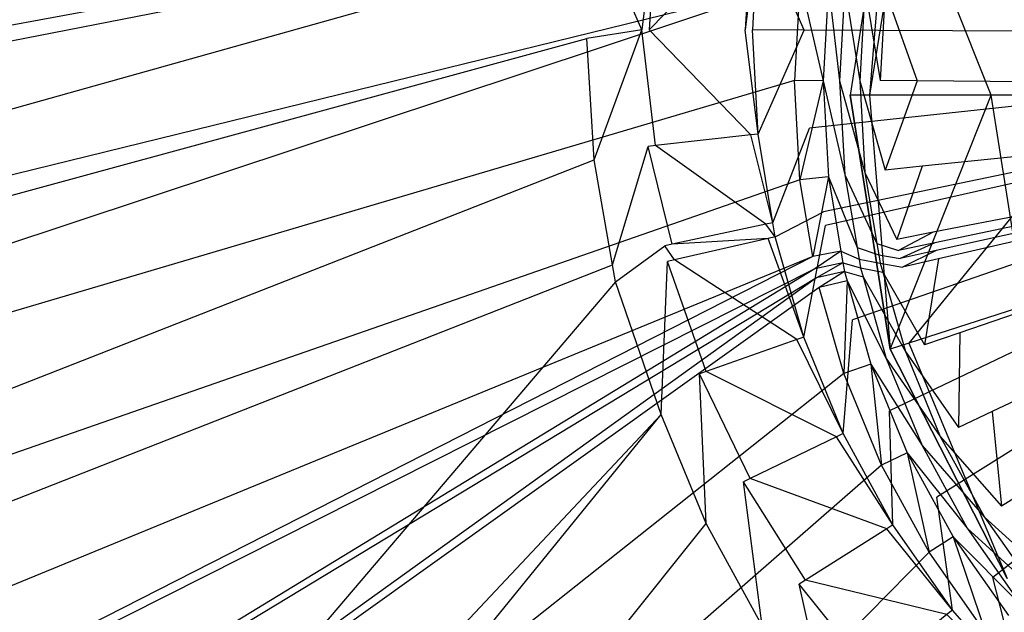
# Model space of a CAD drawing. Extents: x 0 to 0.54, y -0.45 to 0.
# Tile 10 of 38: x 0.21 to 0.246, y -0.218 to -0.197. Entities that reach past the tile are written whole.
import ezdxf

# ---------------------------------------------------------------- set-up
doc = ezdxf.new("R2010")
doc.units = 0
doc.layers.add('L1_ABLAUF60_ONOVO_1___REPLACEMT', color=7, linetype='CONTINUOUS')
doc.layers.add('L3_WT_416055_0___REPLACEMTFOREM', color=7, linetype='CONTINUOUS')

msp = doc.modelspace()

# ---------------------------------------------------------------- linework, layer by layer
at = {"layer": 'L1_ABLAUF60_ONOVO_1___REPLACEMT', "color": 8}
for points, invisible_edges in [([(0.241468, -0.190092, 0.056066), (0.245149, -0.199363, 0.052259), (0.24, -0.199363, 0.056066), (0.241468, -0.190092, 0.056066)], 13), ([(0.240712, -0.199363, 0.056747), (0.241468, -0.190092, 0.056747), (0.24, -0.199363, 0.056747), (0.240712, -0.199363, 0.056747)], 13), ([(0.24, -0.199363, 0.056747), (0.241468, -0.190092, 0.056066), (0.24, -0.199363, 0.056066), (0.24, -0.199363, 0.056747)], 13), ([(0.241468, -0.190092, 0.056066), (0.24, -0.199363, 0.056747), (0.241468, -0.190092, 0.056747), (0.241468, -0.190092, 0.056066)], 14), ([(0.241468, -0.190092, 0.056747), (0.240712, -0.199363, 0.056747), (0.242146, -0.190313, 0.056747), (0.241468, -0.190092, 0.056747)], 14), ([(0.249486, -0.199363, 0.054972), (0.242146, -0.190313, 0.056747), (0.240712, -0.199363, 0.056747), (0.249486, -0.199363, 0.054972)], 13), ([(0.245149, -0.199363, 0.052259), (0.241468, -0.190092, 0.056066), (0.246366, -0.191684, 0.052259), (0.245149, -0.199363, 0.052259)], 14), ([(0.242146, -0.190313, 0.056747), (0.249486, -0.199363, 0.054972), (0.25049, -0.193024, 0.054972), (0.242146, -0.190313, 0.056747)], 14), ([(0.246366, -0.191684, 0.052259), (0.245841, -0.199363, 0.051747), (0.245149, -0.199363, 0.052259), (0.246366, -0.191684, 0.052259)], 13), ([(0.245149, -0.199363, 0.052259), (0.241468, -0.208633, 0.056066), (0.24, -0.199363, 0.056066), (0.245149, -0.199363, 0.052259)], 13), ([(0.241468, -0.208633, 0.056747), (0.240712, -0.199363, 0.056747), (0.24, -0.199363, 0.056747), (0.241468, -0.208633, 0.056747)], 13), ([(0.241468, -0.208633, 0.056747), (0.24, -0.199363, 0.056066), (0.241468, -0.208633, 0.056066), (0.241468, -0.208633, 0.056747)], 13), ([(0.24, -0.199363, 0.056066), (0.241468, -0.208633, 0.056747), (0.24, -0.199363, 0.056747), (0.24, -0.199363, 0.056066)], 14), ([(0.240712, -0.199363, 0.056747), (0.241468, -0.208633, 0.056747), (0.242146, -0.208413, 0.056747), (0.240712, -0.199363, 0.056747)], 14), ([(0.242146, -0.208413, 0.056747), (0.249486, -0.199363, 0.054972), (0.240712, -0.199363, 0.056747), (0.242146, -0.208413, 0.056747)], 13), ([(0.241468, -0.208633, 0.056066), (0.245149, -0.199363, 0.052259), (0.246366, -0.207042, 0.052259), (0.241468, -0.208633, 0.056066)], 14), ([(0.249486, -0.199363, 0.054972), (0.242146, -0.208413, 0.056747), (0.25049, -0.205702, 0.054972), (0.249486, -0.199363, 0.054972)], 14), ([(0.245841, -0.199363, 0.051747), (0.246366, -0.207042, 0.052259), (0.245149, -0.199363, 0.052259), (0.245841, -0.199363, 0.051747)], 13), ([(0.246306, -0.216578, 0.056747), (0.25049, -0.205702, 0.054972), (0.242146, -0.208413, 0.056747), (0.246306, -0.216578, 0.056747)], 13), ([(0.246366, -0.207042, 0.052259), (0.245729, -0.216996, 0.056066), (0.241468, -0.208633, 0.056066), (0.246366, -0.207042, 0.052259)], 13), ([(0.245729, -0.216996, 0.056747), (0.242146, -0.208413, 0.056747), (0.241468, -0.208633, 0.056747), (0.245729, -0.216996, 0.056747)], 13), ([(0.245729, -0.216996, 0.056747), (0.241468, -0.208633, 0.056066), (0.245729, -0.216996, 0.056066), (0.245729, -0.216996, 0.056747)], 13), ([(0.241468, -0.208633, 0.056066), (0.245729, -0.216996, 0.056747), (0.241468, -0.208633, 0.056747), (0.241468, -0.208633, 0.056066)], 14), ([(0.242146, -0.208413, 0.056747), (0.245729, -0.216996, 0.056747), (0.246306, -0.216578, 0.056747), (0.242146, -0.208413, 0.056747)], 14)]:
    msp.add_3dface(points, dxfattribs=dict(at, invisible_edges=invisible_edges))
at = {"layer": 'L3_WT_416055_0___REPLACEMTFOREM', "color": 8}
for points, invisible_edges in [([(0.27004, -0.197154, 0.000039), (0.245269, -0.177026, 0.000016), (0.247643, -0.174352, 0.000013), (0.27004, -0.197154, 0.000039)], 14), ([(0.27004, -0.197154, 0.000039), (0.243207, -0.179952, 0.000019), (0.245269, -0.177026, 0.000016), (0.27004, -0.197154, 0.000039)], 14), ([(0.27004, -0.197154, 0.000039), (0.241482, -0.183093, 0.000023), (0.243207, -0.179952, 0.000019), (0.27004, -0.197154, 0.000039)], 14), ([(0.050408, -0.181855, 0.031738), (0.230625, -0.192872, 0.03185), (0.04758, -0.206463, 0.031738), (0.050408, -0.181855, 0.031738)], 13), ([(0.27004, -0.197154, 0.000039), (0.240116, -0.186409, 0.000027), (0.241482, -0.183093, 0.000023), (0.27004, -0.197154, 0.000039)], 14), ([(0.27, -0.199116, 0.051747), (0.246677, -0.184044, 0.051747), (0.245183, -0.186774, 0.051747), (0.27, -0.199116, 0.051747)], 14), ([(0.27004, -0.197154, 0.000039), (0.239127, -0.189859, 0.000031), (0.240116, -0.186409, 0.000027), (0.27004, -0.197154, 0.000039)], 14), ([(0.27, -0.199116, 0.051747), (0.245183, -0.186774, 0.051747), (0.244001, -0.189655, 0.051747), (0.27, -0.199116, 0.051747)], 14), ([(0.27, -0.199116, 0.051747), (0.244001, -0.189655, 0.051747), (0.243146, -0.192652, 0.051747), (0.27, -0.199116, 0.051747)], 14), ([(0.27004, -0.197154, 0.000039), (0.238526, -0.193398, 0.000035), (0.239127, -0.189859, 0.000031), (0.27004, -0.197154, 0.000039)], 14), ([(0.238776, -0.191635, 0.056747), (0.14044, -0.219211, 0.063885), (0.238174, -0.19521, 0.056747), (0.238776, -0.191635, 0.056747)], 14), ([(0.238776, -0.191635, 0.056747), (0.141715, -0.21064, 0.063885), (0.14044, -0.219211, 0.063885), (0.238776, -0.191635, 0.056747)], 14), ([(0.238776, -0.191635, 0.056747), (0.146422, -0.195716, 0.063885), (0.141715, -0.21064, 0.063885), (0.238776, -0.191635, 0.056747)], 13), ([(0.230625, -0.192872, 0.03185), (0.04758, -0.226732, 0.031737), (0.04758, -0.206463, 0.031738), (0.230625, -0.192872, 0.03185)], 13), ([(0.04758, -0.226732, 0.031737), (0.230625, -0.192872, 0.03185), (0.230402, -0.197299, 0.031855), (0.04758, -0.226732, 0.031737)], 14), ([(0.230625, -0.192872, 0.03185), (0.232409, -0.196976, 0.031856), (0.230402, -0.197299, 0.031855), (0.230625, -0.192872, 0.03185)], 13), ([(0.232409, -0.196976, 0.031856), (0.230625, -0.192872, 0.03185), (0.232651, -0.192722, 0.031851), (0.232409, -0.196976, 0.031856)], 14), ([(0.232915, -0.192752, 0.029756), (0.232409, -0.196976, 0.031856), (0.232651, -0.192722, 0.031851), (0.232915, -0.192752, 0.029756)], 14), ([(0.232409, -0.196976, 0.031856), (0.232915, -0.192752, 0.029756), (0.232674, -0.196976, 0.02976), (0.232409, -0.196976, 0.031856)], 13), ([(0.236391, -0.193153, 0.002133), (0.232674, -0.196976, 0.02976), (0.232915, -0.192752, 0.029756), (0.236391, -0.193153, 0.002133)], 14), ([(0.27, -0.199116, 0.051747), (0.243146, -0.192652, 0.051747), (0.242628, -0.195726, 0.051747), (0.27, -0.199116, 0.051747)], 14), ([(0.232674, -0.196976, 0.02976), (0.236391, -0.193153, 0.002133), (0.236173, -0.196981, 0.002137), (0.232674, -0.196976, 0.02976)], 13), ([(0.236655, -0.193183, 0.000035), (0.236173, -0.196981, 0.002137), (0.236391, -0.193153, 0.002133), (0.236655, -0.193183, 0.000035)], 14), ([(0.236173, -0.196981, 0.002137), (0.236655, -0.193183, 0.000035), (0.236439, -0.196981, 0.000039), (0.236173, -0.196981, 0.002137)], 13), ([(0.236655, -0.193183, 0.000035), (0.238322, -0.196984, 0.000039), (0.236439, -0.196981, 0.000039), (0.236655, -0.193183, 0.000035)], 13), ([(0.238322, -0.196984, 0.000039), (0.236655, -0.193183, 0.000035), (0.238526, -0.193398, 0.000035), (0.238322, -0.196984, 0.000039)], 14), ([(0.27004, -0.197154, 0.000039), (0.238322, -0.196984, 0.000039), (0.238526, -0.193398, 0.000035), (0.27004, -0.197154, 0.000039)], 14), ([(0.238174, -0.19521, 0.056747), (0.139888, -0.227822, 0.063885), (0.237973, -0.19883, 0.056747), (0.238174, -0.19521, 0.056747)], 14), ([(0.238174, -0.19521, 0.056747), (0.14044, -0.219211, 0.063885), (0.139888, -0.227822, 0.063885), (0.238174, -0.19521, 0.056747)], 14), ([(0.239019, -0.198838, 0.056747), (0.238174, -0.19521, 0.056747), (0.237973, -0.19883, 0.056747), (0.239019, -0.198838, 0.056747)], 13), ([(0.238174, -0.19521, 0.056747), (0.239019, -0.198838, 0.056747), (0.239213, -0.195336, 0.056747), (0.238174, -0.19521, 0.056747)], 14), ([(0.239619, -0.198836, 0.055305), (0.239213, -0.195336, 0.056747), (0.239019, -0.198838, 0.056747), (0.239619, -0.198836, 0.055305)], 13), ([(0.239213, -0.195336, 0.056747), (0.239619, -0.198836, 0.055305), (0.23981, -0.195401, 0.055305), (0.239213, -0.195336, 0.056747)], 14), ([(0.240359, -0.198833, 0.053526), (0.23981, -0.195401, 0.055305), (0.239619, -0.198836, 0.055305), (0.240359, -0.198833, 0.053526)], 13), ([(0.23981, -0.195401, 0.055305), (0.240359, -0.198833, 0.053526), (0.240545, -0.195482, 0.053526), (0.23981, -0.195401, 0.055305)], 14), ([(0.241099, -0.19883, 0.051747), (0.240545, -0.195482, 0.053526), (0.240359, -0.198833, 0.053526), (0.241099, -0.19883, 0.051747)], 13), ([(0.240545, -0.195482, 0.053526), (0.241099, -0.19883, 0.051747), (0.241281, -0.195563, 0.051747), (0.240545, -0.195482, 0.053526)], 14), ([(0.242455, -0.19884, 0.051747), (0.241281, -0.195563, 0.051747), (0.241099, -0.19883, 0.051747), (0.242455, -0.19884, 0.051747)], 13), ([(0.241281, -0.195563, 0.051747), (0.242455, -0.19884, 0.051747), (0.242628, -0.195726, 0.051747), (0.241281, -0.195563, 0.051747)], 14), ([(0.27, -0.199116, 0.051747), (0.242628, -0.195726, 0.051747), (0.242455, -0.19884, 0.051747), (0.27, -0.199116, 0.051747)], 14), ([(0.232409, -0.196976, 0.031856), (0.230666, -0.201719, 0.03186), (0.230402, -0.197299, 0.031855), (0.232409, -0.196976, 0.031856)], 13), ([(0.230666, -0.201719, 0.03186), (0.232409, -0.196976, 0.031856), (0.23264, -0.20123, 0.031861), (0.230666, -0.201719, 0.03186)], 14), ([(0.232409, -0.196976, 0.031856), (0.232904, -0.2012, 0.029765), (0.23264, -0.20123, 0.031861), (0.232409, -0.196976, 0.031856)], 13), ([(0.232904, -0.2012, 0.029765), (0.232409, -0.196976, 0.031856), (0.232674, -0.196976, 0.02976), (0.232904, -0.2012, 0.029765)], 14), ([(0.232674, -0.196976, 0.02976), (0.236381, -0.20081, 0.002141), (0.232904, -0.2012, 0.029765), (0.232674, -0.196976, 0.02976)], 13), ([(0.236381, -0.20081, 0.002141), (0.232674, -0.196976, 0.02976), (0.236173, -0.196981, 0.002137), (0.236381, -0.20081, 0.002141)], 14), ([(0.236173, -0.196981, 0.002137), (0.236645, -0.20078, 0.000043), (0.236381, -0.20081, 0.002141), (0.236173, -0.196981, 0.002137)], 13), ([(0.236645, -0.20078, 0.000043), (0.236173, -0.196981, 0.002137), (0.236439, -0.196981, 0.000039), (0.236645, -0.20078, 0.000043)], 14), ([(0.238322, -0.196984, 0.000039), (0.236645, -0.20078, 0.000043), (0.236439, -0.196981, 0.000039), (0.238322, -0.196984, 0.000039)], 13), ([(0.236645, -0.20078, 0.000043), (0.238322, -0.196984, 0.000039), (0.238517, -0.20057, 0.000043), (0.236645, -0.20078, 0.000043)], 14), ([(0.27004, -0.197154, 0.000039), (0.238517, -0.20057, 0.000043), (0.238322, -0.196984, 0.000039), (0.27004, -0.197154, 0.000039)], 14), ([(0.27004, -0.197154, 0.000039), (0.239026, -0.203623, 0.000047), (0.238517, -0.20057, 0.000043), (0.27004, -0.197154, 0.000039)], 14), ([(0.27004, -0.197154, 0.000039), (0.239108, -0.204111, 0.000047), (0.239026, -0.203623, 0.000047), (0.27004, -0.197154, 0.000039)], 14), ([(0.27004, -0.197154, 0.000039), (0.240088, -0.207563, 0.000051), (0.239108, -0.204111, 0.000047), (0.27004, -0.197154, 0.000039)], 14), ([(0.27004, -0.197154, 0.000039), (0.241444, -0.210883, 0.000055), (0.240088, -0.207563, 0.000051), (0.27004, -0.197154, 0.000039)], 14), ([(0.27004, -0.197154, 0.000039), (0.243161, -0.214029, 0.000058), (0.241444, -0.210883, 0.000055), (0.27004, -0.197154, 0.000039)], 14), ([(0.27004, -0.197154, 0.000039), (0.245215, -0.21696, 0.000062), (0.243161, -0.214029, 0.000058), (0.27004, -0.197154, 0.000039)], 14), ([(0.27004, -0.197154, 0.000039), (0.247582, -0.219641, 0.000065), (0.245215, -0.21696, 0.000062), (0.27004, -0.197154, 0.000039)], 14), ([(0.230402, -0.197299, 0.031855), (0.04758, -0.247047, 0.031737), (0.04758, -0.226732, 0.031737), (0.230402, -0.197299, 0.031855)], 13), ([(0.04758, -0.247047, 0.031737), (0.230402, -0.197299, 0.031855), (0.230666, -0.201719, 0.03186), (0.04758, -0.247047, 0.031737)], 14), ([(0.237973, -0.19883, 0.056747), (0.139888, -0.227822, 0.063885), (0.14043, -0.236459, 0.063885), (0.237973, -0.19883, 0.056747)], 14), ([(0.238174, -0.202451, 0.056747), (0.237973, -0.19883, 0.056747), (0.14043, -0.236459, 0.063885), (0.238174, -0.202451, 0.056747)], 14), ([(0.238174, -0.202451, 0.056747), (0.239019, -0.198838, 0.056747), (0.237973, -0.19883, 0.056747), (0.238174, -0.202451, 0.056747)], 13), ([(0.239019, -0.198838, 0.056747), (0.238174, -0.202451, 0.056747), (0.239213, -0.20234, 0.056747), (0.239019, -0.198838, 0.056747)], 14), ([(0.239019, -0.198838, 0.056747), (0.23981, -0.20227, 0.055305), (0.239619, -0.198836, 0.055305), (0.239019, -0.198838, 0.056747)], 14), ([(0.23981, -0.20227, 0.055305), (0.239019, -0.198838, 0.056747), (0.239213, -0.20234, 0.056747), (0.23981, -0.20227, 0.055305)], 13), ([(0.239619, -0.198836, 0.055305), (0.240545, -0.202184, 0.053526), (0.240359, -0.198833, 0.053526), (0.239619, -0.198836, 0.055305)], 14), ([(0.240545, -0.202184, 0.053526), (0.239619, -0.198836, 0.055305), (0.23981, -0.20227, 0.055305), (0.240545, -0.202184, 0.053526)], 13), ([(0.240359, -0.198833, 0.053526), (0.241281, -0.202097, 0.051747), (0.241099, -0.19883, 0.051747), (0.240359, -0.198833, 0.053526)], 14), ([(0.241281, -0.202097, 0.051747), (0.240359, -0.198833, 0.053526), (0.240545, -0.202184, 0.053526), (0.241281, -0.202097, 0.051747)], 13), ([(0.241281, -0.202097, 0.051747), (0.242455, -0.19884, 0.051747), (0.241099, -0.19883, 0.051747), (0.241281, -0.202097, 0.051747)], 13), ([(0.242455, -0.19884, 0.051747), (0.241281, -0.202097, 0.051747), (0.242628, -0.201954, 0.051747), (0.242455, -0.19884, 0.051747)], 14), ([(0.27, -0.199116, 0.051747), (0.242455, -0.19884, 0.051747), (0.242628, -0.201954, 0.051747), (0.27, -0.199116, 0.051747)], 14), ([(0.27, -0.199116, 0.051747), (0.242628, -0.201954, 0.051747), (0.243033, -0.20436, 0.051747), (0.27, -0.199116, 0.051747)], 14), ([(0.27, -0.199116, 0.051747), (0.243033, -0.20436, 0.051747), (0.243098, -0.204745, 0.051747), (0.27, -0.199116, 0.051747)], 14), ([(0.27, -0.199116, 0.051747), (0.243098, -0.204745, 0.051747), (0.243146, -0.205029, 0.051747), (0.27, -0.199116, 0.051747)], 14), ([(0.27, -0.199116, 0.051747), (0.243146, -0.205029, 0.051747), (0.243232, -0.20533, 0.051747), (0.27, -0.199116, 0.051747)], 14), ([(0.27, -0.199116, 0.051747), (0.243232, -0.20533, 0.051747), (0.244001, -0.208026, 0.051747), (0.27, -0.199116, 0.051747)], 14), ([(0.27, -0.199116, 0.051747), (0.244001, -0.208026, 0.051747), (0.245183, -0.210907, 0.051747), (0.27, -0.199116, 0.051747)], 14), ([(0.27, -0.199116, 0.051747), (0.245183, -0.210907, 0.051747), (0.246677, -0.213636, 0.051747), (0.27, -0.199116, 0.051747)], 14), ([(0.236925, -0.204069, 0.002145), (0.232904, -0.2012, 0.029765), (0.236381, -0.20081, 0.002141), (0.236925, -0.204069, 0.002145)], 14), ([(0.237185, -0.204014, 0.000047), (0.236381, -0.20081, 0.002141), (0.236645, -0.20078, 0.000043), (0.237185, -0.204014, 0.000047)], 14), ([(0.236381, -0.20081, 0.002141), (0.237185, -0.204014, 0.000047), (0.236925, -0.204069, 0.002145), (0.236381, -0.20081, 0.002141)], 13), ([(0.238517, -0.20057, 0.000043), (0.237185, -0.204014, 0.000047), (0.236645, -0.20078, 0.000043), (0.238517, -0.20057, 0.000043)], 13), ([(0.237185, -0.204014, 0.000047), (0.238517, -0.20057, 0.000043), (0.239026, -0.203623, 0.000047), (0.237185, -0.204014, 0.000047)], 14), ([(0.23264, -0.20123, 0.031861), (0.231337, -0.205556, 0.031864), (0.230666, -0.201719, 0.03186), (0.23264, -0.20123, 0.031861)], 13), ([(0.231337, -0.205556, 0.031864), (0.23264, -0.20123, 0.031861), (0.233244, -0.204852, 0.031865), (0.231337, -0.205556, 0.031864)], 14), ([(0.233504, -0.204797, 0.029769), (0.23264, -0.20123, 0.031861), (0.232904, -0.2012, 0.029765), (0.233504, -0.204797, 0.029769)], 14), ([(0.23264, -0.20123, 0.031861), (0.233504, -0.204797, 0.029769), (0.233244, -0.204852, 0.031865), (0.23264, -0.20123, 0.031861)], 13), ([(0.232904, -0.2012, 0.029765), (0.236925, -0.204069, 0.002145), (0.233504, -0.204797, 0.029769), (0.232904, -0.2012, 0.029765)], 13), ([(0.230666, -0.201719, 0.03186), (0.049646, -0.272682, 0.031735), (0.04758, -0.247047, 0.031737), (0.230666, -0.201719, 0.03186)], 13), ([(0.049646, -0.272682, 0.031735), (0.230666, -0.201719, 0.03186), (0.231337, -0.205556, 0.031864), (0.049646, -0.272682, 0.031735)], 14), ([(0.23981, -0.20227, 0.055305), (0.240981, -0.204773, 0.053526), (0.240545, -0.202184, 0.053526), (0.23981, -0.20227, 0.055305)], 14), ([(0.240545, -0.202184, 0.053526), (0.241706, -0.204622, 0.051747), (0.241281, -0.202097, 0.051747), (0.240545, -0.202184, 0.053526)], 14), ([(0.241706, -0.204622, 0.051747), (0.240545, -0.202184, 0.053526), (0.240981, -0.204773, 0.053526), (0.241706, -0.204622, 0.051747)], 13), ([(0.241706, -0.204622, 0.051747), (0.242628, -0.201954, 0.051747), (0.241281, -0.202097, 0.051747), (0.241706, -0.204622, 0.051747)], 13), ([(0.242628, -0.201954, 0.051747), (0.241706, -0.204622, 0.051747), (0.243033, -0.20436, 0.051747), (0.242628, -0.201954, 0.051747)], 14), ([(0.238174, -0.202451, 0.056747), (0.14043, -0.236459, 0.063885), (0.141861, -0.244993, 0.063885), (0.238174, -0.202451, 0.056747)], 14), ([(0.238645, -0.205249, 0.056747), (0.238174, -0.202451, 0.056747), (0.141861, -0.244993, 0.063885), (0.238645, -0.205249, 0.056747)], 14), ([(0.238645, -0.205249, 0.056747), (0.239213, -0.20234, 0.056747), (0.238174, -0.202451, 0.056747), (0.238645, -0.205249, 0.056747)], 13), ([(0.239213, -0.20234, 0.056747), (0.238645, -0.205249, 0.056747), (0.239669, -0.205047, 0.056747), (0.239213, -0.20234, 0.056747)], 14), ([(0.239213, -0.20234, 0.056747), (0.240256, -0.204924, 0.055305), (0.23981, -0.20227, 0.055305), (0.239213, -0.20234, 0.056747)], 14), ([(0.240256, -0.204924, 0.055305), (0.239213, -0.20234, 0.056747), (0.239669, -0.205047, 0.056747), (0.240256, -0.204924, 0.055305)], 13), ([(0.240981, -0.204773, 0.053526), (0.23981, -0.20227, 0.055305), (0.240256, -0.204924, 0.055305), (0.240981, -0.204773, 0.053526)], 13), ([(0.239026, -0.203623, 0.000047), (0.237271, -0.204532, 0.000048), (0.237185, -0.204014, 0.000047), (0.239026, -0.203623, 0.000047)], 13), ([(0.237271, -0.204532, 0.000048), (0.239026, -0.203623, 0.000047), (0.239108, -0.204111, 0.000047), (0.237271, -0.204532, 0.000048)], 14), ([(0.237271, -0.204532, 0.000048), (0.236925, -0.204069, 0.002145), (0.237185, -0.204014, 0.000047), (0.237271, -0.204532, 0.000048)], 14), ([(0.237012, -0.204591, 0.002146), (0.233504, -0.204797, 0.029769), (0.236925, -0.204069, 0.002145), (0.237012, -0.204591, 0.002146)], 14), ([(0.236925, -0.204069, 0.002145), (0.237271, -0.204532, 0.000048), (0.237012, -0.204591, 0.002146), (0.236925, -0.204069, 0.002145)], 13), ([(0.239108, -0.204111, 0.000047), (0.238309, -0.208189, 0.000052), (0.237271, -0.204532, 0.000048), (0.239108, -0.204111, 0.000047)], 13), ([(0.238309, -0.208189, 0.000052), (0.239108, -0.204111, 0.000047), (0.240088, -0.207563, 0.000051), (0.238309, -0.208189, 0.000052)], 14), ([(0.241774, -0.205026, 0.051747), (0.243033, -0.20436, 0.051747), (0.241706, -0.204622, 0.051747), (0.241774, -0.205026, 0.051747)], 13), ([(0.243033, -0.20436, 0.051747), (0.241774, -0.205026, 0.051747), (0.243098, -0.204745, 0.051747), (0.243033, -0.20436, 0.051747)], 14), ([(0.233504, -0.204797, 0.029769), (0.237012, -0.204591, 0.002146), (0.2336, -0.205372, 0.02977), (0.233504, -0.204797, 0.029769)], 13), ([(0.238058, -0.208277, 0.00215), (0.2336, -0.205372, 0.02977), (0.237012, -0.204591, 0.002146), (0.238058, -0.208277, 0.00215)], 14), ([(0.238309, -0.208189, 0.000052), (0.237012, -0.204591, 0.002146), (0.237271, -0.204532, 0.000048), (0.238309, -0.208189, 0.000052)], 14), ([(0.237012, -0.204591, 0.002146), (0.238309, -0.208189, 0.000052), (0.238058, -0.208277, 0.00215), (0.237012, -0.204591, 0.002146)], 13), ([(0.240256, -0.204924, 0.055305), (0.241051, -0.205187, 0.053526), (0.240981, -0.204773, 0.053526), (0.240256, -0.204924, 0.055305)], 14), ([(0.240981, -0.204773, 0.053526), (0.241774, -0.205026, 0.051747), (0.241706, -0.204622, 0.051747), (0.240981, -0.204773, 0.053526)], 14), ([(0.241774, -0.205026, 0.051747), (0.240981, -0.204773, 0.053526), (0.241051, -0.205187, 0.053526), (0.241774, -0.205026, 0.051747)], 13), ([(0.241824, -0.205323, 0.051747), (0.243098, -0.204745, 0.051747), (0.241774, -0.205026, 0.051747), (0.241824, -0.205323, 0.051747)], 13), ([(0.243098, -0.204745, 0.051747), (0.241824, -0.205323, 0.051747), (0.243146, -0.205029, 0.051747), (0.243098, -0.204745, 0.051747)], 14), ([(0.233244, -0.204852, 0.031865), (0.231445, -0.20617, 0.031864), (0.231337, -0.205556, 0.031864), (0.233244, -0.204852, 0.031865)], 13), ([(0.231445, -0.20617, 0.031864), (0.233244, -0.204852, 0.031865), (0.233341, -0.205432, 0.031866), (0.231445, -0.20617, 0.031864)], 14), ([(0.2336, -0.205372, 0.02977), (0.233244, -0.204852, 0.031865), (0.233504, -0.204797, 0.029769), (0.2336, -0.205372, 0.02977)], 14), ([(0.233244, -0.204852, 0.031865), (0.2336, -0.205372, 0.02977), (0.233341, -0.205432, 0.031866), (0.233244, -0.204852, 0.031865)], 13), ([(0.23872, -0.205696, 0.056747), (0.239669, -0.205047, 0.056747), (0.238645, -0.205249, 0.056747), (0.23872, -0.205696, 0.056747)], 13), ([(0.239669, -0.205047, 0.056747), (0.23872, -0.205696, 0.056747), (0.239742, -0.20548, 0.056747), (0.239669, -0.205047, 0.056747)], 14), ([(0.239669, -0.205047, 0.056747), (0.240328, -0.205349, 0.055305), (0.240256, -0.204924, 0.055305), (0.239669, -0.205047, 0.056747)], 14), ([(0.240328, -0.205349, 0.055305), (0.239669, -0.205047, 0.056747), (0.239742, -0.20548, 0.056747), (0.240328, -0.205349, 0.055305)], 13), ([(0.241051, -0.205187, 0.053526), (0.240256, -0.204924, 0.055305), (0.240328, -0.205349, 0.055305), (0.241051, -0.205187, 0.053526)], 13), ([(0.241051, -0.205187, 0.053526), (0.241824, -0.205323, 0.051747), (0.241774, -0.205026, 0.051747), (0.241051, -0.205187, 0.053526)], 14), ([(0.241914, -0.20564, 0.051747), (0.243146, -0.205029, 0.051747), (0.241824, -0.205323, 0.051747), (0.241914, -0.20564, 0.051747)], 13), ([(0.243146, -0.205029, 0.051747), (0.241914, -0.20564, 0.051747), (0.243232, -0.20533, 0.051747), (0.243146, -0.205029, 0.051747)], 14), ([(0.144317, -0.25327, 0.063885), (0.238645, -0.205249, 0.056747), (0.141861, -0.244993, 0.063885), (0.144317, -0.25327, 0.063885)], 13), ([(0.238645, -0.205249, 0.056747), (0.144317, -0.25327, 0.063885), (0.23872, -0.205696, 0.056747), (0.238645, -0.205249, 0.056747)], 14), ([(0.233341, -0.205432, 0.031866), (0.233104, -0.211016, 0.031874), (0.231445, -0.20617, 0.031864), (0.233341, -0.205432, 0.031866)], 13), ([(0.233104, -0.211016, 0.031874), (0.233341, -0.205432, 0.031866), (0.234504, -0.209527, 0.03187), (0.233104, -0.211016, 0.031874)], 14), ([(0.234754, -0.209439, 0.029775), (0.233341, -0.205432, 0.031866), (0.2336, -0.205372, 0.02977), (0.234754, -0.209439, 0.029775)], 14), ([(0.233341, -0.205432, 0.031866), (0.234754, -0.209439, 0.029775), (0.234504, -0.209527, 0.03187), (0.233341, -0.205432, 0.031866)], 13), ([(0.2336, -0.205372, 0.02977), (0.238058, -0.208277, 0.00215), (0.234754, -0.209439, 0.029775), (0.2336, -0.205372, 0.02977)], 13), ([(0.238776, -0.206026, 0.056747), (0.239742, -0.20548, 0.056747), (0.23872, -0.205696, 0.056747), (0.238776, -0.206026, 0.056747)], 13), ([(0.239742, -0.20548, 0.056747), (0.238776, -0.206026, 0.056747), (0.239795, -0.205798, 0.056747), (0.239742, -0.20548, 0.056747)], 14), ([(0.239742, -0.20548, 0.056747), (0.24038, -0.205661, 0.055305), (0.240328, -0.205349, 0.055305), (0.239742, -0.20548, 0.056747)], 14), ([(0.24038, -0.205661, 0.055305), (0.239742, -0.20548, 0.056747), (0.239795, -0.205798, 0.056747), (0.24038, -0.205661, 0.055305)], 13), ([(0.240328, -0.205349, 0.055305), (0.241102, -0.205492, 0.053526), (0.241051, -0.205187, 0.053526), (0.240328, -0.205349, 0.055305)], 14), ([(0.241102, -0.205492, 0.053526), (0.240328, -0.205349, 0.055305), (0.24038, -0.205661, 0.055305), (0.241102, -0.205492, 0.053526)], 13), ([(0.24038, -0.205661, 0.055305), (0.241195, -0.205817, 0.053526), (0.241102, -0.205492, 0.053526), (0.24038, -0.205661, 0.055305)], 14), ([(0.241824, -0.205323, 0.051747), (0.241051, -0.205187, 0.053526), (0.241102, -0.205492, 0.053526), (0.241824, -0.205323, 0.051747)], 13), ([(0.241102, -0.205492, 0.053526), (0.241914, -0.20564, 0.051747), (0.241824, -0.205323, 0.051747), (0.241102, -0.205492, 0.053526)], 14), ([(0.241914, -0.20564, 0.051747), (0.241102, -0.205492, 0.053526), (0.241195, -0.205817, 0.053526), (0.241914, -0.20564, 0.051747)], 13), ([(0.242721, -0.208468, 0.051747), (0.243232, -0.20533, 0.051747), (0.241914, -0.20564, 0.051747), (0.242721, -0.208468, 0.051747)], 13), ([(0.243232, -0.20533, 0.051747), (0.242721, -0.208468, 0.051747), (0.244001, -0.208026, 0.051747), (0.243232, -0.20533, 0.051747)], 14), ([(0.231337, -0.205556, 0.031864), (0.049977, -0.276784, 0.031735), (0.049646, -0.272682, 0.031735), (0.231337, -0.205556, 0.031864)], 13), ([(0.049977, -0.276784, 0.031735), (0.231337, -0.205556, 0.031864), (0.231445, -0.20617, 0.031864), (0.049977, -0.276784, 0.031735)], 14), ([(0.147239, -0.261394, 0.063885), (0.23872, -0.205696, 0.056747), (0.144317, -0.25327, 0.063885), (0.147239, -0.261394, 0.063885)], 13), ([(0.23872, -0.205696, 0.056747), (0.147239, -0.261394, 0.063885), (0.238776, -0.206026, 0.056747), (0.23872, -0.205696, 0.056747)], 14), ([(0.238876, -0.206376, 0.056747), (0.239795, -0.205798, 0.056747), (0.238776, -0.206026, 0.056747), (0.238876, -0.206376, 0.056747)], 13), ([(0.239795, -0.205798, 0.056747), (0.238876, -0.206376, 0.056747), (0.239892, -0.206138, 0.056747), (0.239795, -0.205798, 0.056747)], 14), ([(0.239795, -0.205798, 0.056747), (0.240475, -0.205994, 0.055305), (0.24038, -0.205661, 0.055305), (0.239795, -0.205798, 0.056747)], 14), ([(0.240475, -0.205994, 0.055305), (0.239795, -0.205798, 0.056747), (0.239892, -0.206138, 0.056747), (0.240475, -0.205994, 0.055305)], 13), ([(0.241195, -0.205817, 0.053526), (0.24038, -0.205661, 0.055305), (0.240475, -0.205994, 0.055305), (0.241195, -0.205817, 0.053526)], 13), ([(0.240475, -0.205994, 0.055305), (0.242022, -0.208717, 0.053526), (0.241195, -0.205817, 0.053526), (0.240475, -0.205994, 0.055305)], 14), ([(0.241195, -0.205817, 0.053526), (0.242721, -0.208468, 0.051747), (0.241914, -0.20564, 0.051747), (0.241195, -0.205817, 0.053526)], 14), ([(0.242721, -0.208468, 0.051747), (0.241195, -0.205817, 0.053526), (0.242022, -0.208717, 0.053526), (0.242721, -0.208468, 0.051747)], 13), ([(0.231445, -0.20617, 0.031864), (0.171263, -0.276784, 0.032027), (0.049977, -0.276784, 0.031735), (0.231445, -0.20617, 0.031864)], 14), ([(0.150879, -0.269228, 0.063885), (0.238776, -0.206026, 0.056747), (0.147239, -0.261394, 0.063885), (0.150879, -0.269228, 0.063885)], 13), ([(0.238776, -0.206026, 0.056747), (0.150879, -0.269228, 0.063885), (0.238876, -0.206376, 0.056747), (0.238776, -0.206026, 0.056747)], 14), ([(0.233104, -0.211016, 0.031874), (0.171263, -0.276784, 0.032027), (0.231445, -0.20617, 0.031864), (0.233104, -0.211016, 0.031874)], 14), ([(0.23977, -0.20951, 0.056747), (0.239892, -0.206138, 0.056747), (0.238876, -0.206376, 0.056747), (0.23977, -0.20951, 0.056747)], 13), ([(0.239892, -0.206138, 0.056747), (0.23977, -0.20951, 0.056747), (0.240757, -0.209169, 0.056747), (0.239892, -0.206138, 0.056747)], 14), ([(0.239892, -0.206138, 0.056747), (0.241324, -0.208967, 0.055305), (0.240475, -0.205994, 0.055305), (0.239892, -0.206138, 0.056747)], 14), ([(0.241324, -0.208967, 0.055305), (0.239892, -0.206138, 0.056747), (0.240757, -0.209169, 0.056747), (0.241324, -0.208967, 0.055305)], 13), ([(0.242022, -0.208717, 0.053526), (0.240475, -0.205994, 0.055305), (0.241324, -0.208967, 0.055305), (0.242022, -0.208717, 0.053526)], 13), ([(0.238876, -0.206376, 0.056747), (0.150879, -0.269228, 0.063885), (0.15489, -0.276846, 0.063885), (0.238876, -0.206376, 0.056747)], 14), ([(0.23977, -0.20951, 0.056747), (0.238876, -0.206376, 0.056747), (0.15489, -0.276846, 0.063885), (0.23977, -0.20951, 0.056747)], 14), ([(0.240088, -0.207563, 0.000051), (0.239746, -0.211706, 0.000056), (0.238309, -0.208189, 0.000052), (0.240088, -0.207563, 0.000051)], 13), ([(0.239746, -0.211706, 0.000056), (0.240088, -0.207563, 0.000051), (0.241444, -0.210883, 0.000055), (0.239746, -0.211706, 0.000056)], 14), ([(0.239507, -0.211822, 0.002154), (0.234754, -0.209439, 0.029775), (0.238058, -0.208277, 0.00215), (0.239507, -0.211822, 0.002154)], 14), ([(0.239746, -0.211706, 0.000056), (0.238058, -0.208277, 0.00215), (0.238309, -0.208189, 0.000052), (0.239746, -0.211706, 0.000056)], 14), ([(0.238058, -0.208277, 0.00215), (0.239746, -0.211706, 0.000056), (0.239507, -0.211822, 0.002154), (0.238058, -0.208277, 0.00215)], 13), ([(0.243961, -0.211491, 0.051747), (0.244001, -0.208026, 0.051747), (0.242721, -0.208468, 0.051747), (0.243961, -0.211491, 0.051747)], 13), ([(0.244001, -0.208026, 0.051747), (0.243961, -0.211491, 0.051747), (0.245183, -0.210907, 0.051747), (0.244001, -0.208026, 0.051747)], 14), ([(0.241324, -0.208967, 0.055305), (0.243294, -0.211818, 0.053526), (0.242022, -0.208717, 0.053526), (0.241324, -0.208967, 0.055305)], 14), ([(0.242022, -0.208717, 0.053526), (0.243961, -0.211491, 0.051747), (0.242721, -0.208468, 0.051747), (0.242022, -0.208717, 0.053526)], 14), ([(0.243961, -0.211491, 0.051747), (0.242022, -0.208717, 0.053526), (0.243294, -0.211818, 0.053526), (0.243961, -0.211491, 0.051747)], 13), ([(0.240757, -0.209169, 0.056747), (0.242627, -0.212145, 0.055305), (0.241324, -0.208967, 0.055305), (0.240757, -0.209169, 0.056747)], 14), ([(0.243294, -0.211818, 0.053526), (0.241324, -0.208967, 0.055305), (0.242627, -0.212145, 0.055305), (0.243294, -0.211818, 0.053526)], 13), ([(0.236353, -0.21335, 0.029779), (0.234504, -0.209527, 0.03187), (0.234754, -0.209439, 0.029775), (0.236353, -0.21335, 0.029779)], 14), ([(0.234754, -0.209439, 0.029775), (0.239507, -0.211822, 0.002154), (0.236353, -0.21335, 0.029779), (0.234754, -0.209439, 0.029775)], 13), ([(0.241144, -0.21286, 0.056747), (0.240757, -0.209169, 0.056747), (0.23977, -0.20951, 0.056747), (0.241144, -0.21286, 0.056747)], 13), ([(0.240757, -0.209169, 0.056747), (0.241144, -0.21286, 0.056747), (0.242087, -0.21241, 0.056747), (0.240757, -0.209169, 0.056747)], 14), ([(0.242627, -0.212145, 0.055305), (0.240757, -0.209169, 0.056747), (0.242087, -0.21241, 0.056747), (0.242627, -0.212145, 0.055305)], 13), ([(0.23977, -0.20951, 0.056747), (0.15489, -0.276846, 0.063885), (0.159531, -0.284131, 0.063885), (0.23977, -0.20951, 0.056747)], 14), ([(0.241144, -0.21286, 0.056747), (0.23977, -0.20951, 0.056747), (0.159531, -0.284131, 0.063885), (0.241144, -0.21286, 0.056747)], 14), ([(0.234504, -0.209527, 0.03187), (0.234754, -0.214991, 0.031879), (0.233104, -0.211016, 0.031874), (0.234504, -0.209527, 0.03187)], 13), ([(0.234754, -0.214991, 0.031879), (0.234504, -0.209527, 0.03187), (0.236113, -0.213466, 0.031875), (0.234754, -0.214991, 0.031879)], 14), ([(0.234504, -0.209527, 0.03187), (0.236353, -0.21335, 0.029779), (0.236113, -0.213466, 0.031875), (0.234504, -0.209527, 0.03187)], 13), ([(0.241444, -0.210883, 0.000055), (0.241565, -0.215038, 0.00006), (0.239746, -0.211706, 0.000056), (0.241444, -0.210883, 0.000055)], 13), ([(0.241565, -0.215038, 0.00006), (0.241444, -0.210883, 0.000055), (0.243161, -0.214029, 0.000058), (0.241565, -0.215038, 0.00006)], 14), ([(0.233104, -0.211016, 0.031874), (0.179673, -0.276784, 0.032027), (0.171263, -0.276784, 0.032027), (0.233104, -0.211016, 0.031874)], 13), ([(0.179673, -0.276784, 0.032027), (0.233104, -0.211016, 0.031874), (0.234754, -0.214991, 0.031879), (0.179673, -0.276784, 0.032027)], 14), ([(0.245529, -0.214355, 0.051747), (0.245183, -0.210907, 0.051747), (0.243961, -0.211491, 0.051747), (0.245529, -0.214355, 0.051747)], 13), ([(0.245183, -0.210907, 0.051747), (0.245529, -0.214355, 0.051747), (0.246677, -0.213636, 0.051747), (0.245183, -0.210907, 0.051747)], 14), ([(0.243294, -0.211818, 0.053526), (0.245529, -0.214355, 0.051747), (0.243961, -0.211491, 0.051747), (0.243294, -0.211818, 0.053526)], 14), ([(0.241339, -0.21518, 0.002158), (0.236353, -0.21335, 0.029779), (0.239507, -0.211822, 0.002154), (0.241339, -0.21518, 0.002158)], 14), ([(0.241565, -0.215038, 0.00006), (0.239507, -0.211822, 0.002154), (0.239746, -0.211706, 0.000056), (0.241565, -0.215038, 0.00006)], 14), ([(0.239507, -0.211822, 0.002154), (0.241565, -0.215038, 0.00006), (0.241339, -0.21518, 0.002158), (0.239507, -0.211822, 0.002154)], 13), ([(0.242627, -0.212145, 0.055305), (0.244902, -0.214755, 0.053526), (0.243294, -0.211818, 0.053526), (0.242627, -0.212145, 0.055305)], 14), ([(0.245529, -0.214355, 0.051747), (0.243294, -0.211818, 0.053526), (0.244902, -0.214755, 0.053526), (0.245529, -0.214355, 0.051747)], 13), ([(0.242087, -0.21241, 0.056747), (0.244275, -0.215155, 0.055305), (0.242627, -0.212145, 0.055305), (0.242087, -0.21241, 0.056747)], 14), ([(0.244902, -0.214755, 0.053526), (0.242627, -0.212145, 0.055305), (0.244275, -0.215155, 0.055305), (0.244902, -0.214755, 0.053526)], 13), ([(0.242882, -0.216034, 0.056747), (0.242087, -0.21241, 0.056747), (0.241144, -0.21286, 0.056747), (0.242882, -0.216034, 0.056747)], 13), ([(0.242087, -0.21241, 0.056747), (0.242882, -0.216034, 0.056747), (0.243767, -0.21548, 0.056747), (0.242087, -0.21241, 0.056747)], 14), ([(0.244275, -0.215155, 0.055305), (0.242087, -0.21241, 0.056747), (0.243767, -0.21548, 0.056747), (0.244275, -0.215155, 0.055305)], 13), ([(0.241144, -0.21286, 0.056747), (0.159531, -0.284131, 0.063885), (0.166682, -0.293422, 0.063885), (0.241144, -0.21286, 0.056747)], 14), ([(0.242882, -0.216034, 0.056747), (0.241144, -0.21286, 0.056747), (0.166682, -0.293422, 0.063885), (0.242882, -0.216034, 0.056747)], 14), ([(0.238375, -0.217056, 0.029783), (0.236113, -0.213466, 0.031875), (0.236353, -0.21335, 0.029779), (0.238375, -0.217056, 0.029783)], 14), ([(0.236353, -0.21335, 0.029779), (0.241339, -0.21518, 0.002158), (0.238375, -0.217056, 0.029783), (0.236353, -0.21335, 0.029779)], 13), ([(0.236113, -0.213466, 0.031875), (0.236793, -0.218726, 0.031883), (0.234754, -0.214991, 0.031879), (0.236113, -0.213466, 0.031875)], 13), ([(0.236793, -0.218726, 0.031883), (0.236113, -0.213466, 0.031875), (0.23815, -0.217198, 0.031879), (0.236793, -0.218726, 0.031883)], 14), ([(0.236113, -0.213466, 0.031875), (0.238375, -0.217056, 0.029783), (0.23815, -0.217198, 0.031879), (0.236113, -0.213466, 0.031875)], 13), ([(0.247404, -0.217023, 0.051747), (0.246677, -0.213636, 0.051747), (0.245529, -0.214355, 0.051747), (0.247404, -0.217023, 0.051747)], 13), ([(0.243161, -0.214029, 0.000058), (0.243741, -0.218144, 0.000063), (0.241565, -0.215038, 0.00006), (0.243161, -0.214029, 0.000058)], 13), ([(0.243741, -0.218144, 0.000063), (0.243161, -0.214029, 0.000058), (0.245215, -0.21696, 0.000062), (0.243741, -0.218144, 0.000063)], 14), ([(0.244902, -0.214755, 0.053526), (0.247404, -0.217023, 0.051747), (0.245529, -0.214355, 0.051747), (0.244902, -0.214755, 0.053526)], 14), ([(0.244275, -0.215155, 0.055305), (0.246826, -0.217492, 0.053526), (0.244902, -0.214755, 0.053526), (0.244275, -0.215155, 0.055305)], 14), ([(0.247404, -0.217023, 0.051747), (0.244902, -0.214755, 0.053526), (0.246826, -0.217492, 0.053526), (0.247404, -0.217023, 0.051747)], 13), ([(0.234754, -0.214991, 0.031879), (0.185236, -0.276784, 0.032027), (0.179673, -0.276784, 0.032027), (0.234754, -0.214991, 0.031879)], 13), ([(0.185236, -0.276784, 0.032027), (0.234754, -0.214991, 0.031879), (0.236793, -0.218726, 0.031883), (0.185236, -0.276784, 0.032027)], 14), ([(0.243533, -0.218311, 0.002161), (0.238375, -0.217056, 0.029783), (0.241339, -0.21518, 0.002158), (0.243533, -0.218311, 0.002161)], 14), ([(0.243741, -0.218144, 0.000063), (0.241339, -0.21518, 0.002158), (0.241565, -0.215038, 0.00006), (0.243741, -0.218144, 0.000063)], 14), ([(0.241339, -0.21518, 0.002158), (0.243741, -0.218144, 0.000063), (0.243533, -0.218311, 0.002161), (0.241339, -0.21518, 0.002158)], 13), ([(0.243767, -0.21548, 0.056747), (0.246247, -0.217961, 0.055305), (0.244275, -0.215155, 0.055305), (0.243767, -0.21548, 0.056747)], 14), ([(0.246826, -0.217492, 0.053526), (0.244275, -0.215155, 0.055305), (0.246247, -0.217961, 0.055305), (0.246826, -0.217492, 0.053526)], 13), ([(0.24496, -0.218991, 0.056747), (0.243767, -0.21548, 0.056747), (0.242882, -0.216034, 0.056747), (0.24496, -0.218991, 0.056747)], 13), ([(0.243767, -0.21548, 0.056747), (0.24496, -0.218991, 0.056747), (0.245778, -0.218341, 0.056747), (0.243767, -0.21548, 0.056747)], 14), ([(0.246247, -0.217961, 0.055305), (0.243767, -0.21548, 0.056747), (0.245778, -0.218341, 0.056747), (0.246247, -0.217961, 0.055305)], 13), ([(0.242882, -0.216034, 0.056747), (0.166682, -0.293422, 0.063885), (0.175031, -0.301836, 0.063885), (0.242882, -0.216034, 0.056747)], 14), ([(0.24496, -0.218991, 0.056747), (0.242882, -0.216034, 0.056747), (0.175031, -0.301836, 0.063885), (0.24496, -0.218991, 0.056747)], 14), ([(0.245215, -0.21696, 0.000062), (0.246248, -0.220984, 0.000066), (0.243741, -0.218144, 0.000063), (0.245215, -0.21696, 0.000062)], 13), ([(0.246248, -0.220984, 0.000066), (0.245215, -0.21696, 0.000062), (0.247582, -0.219641, 0.000065), (0.246248, -0.220984, 0.000066)], 14), ([(0.23815, -0.217198, 0.031879), (0.239258, -0.222229, 0.031887), (0.236793, -0.218726, 0.031883), (0.23815, -0.217198, 0.031879)], 13), ([(0.240795, -0.220509, 0.029787), (0.23815, -0.217198, 0.031879), (0.238375, -0.217056, 0.029783), (0.240795, -0.220509, 0.029787)], 14), ([(0.239258, -0.222229, 0.031887), (0.23815, -0.217198, 0.031879), (0.240587, -0.220676, 0.031883), (0.239258, -0.222229, 0.031887)], 14), ([(0.23815, -0.217198, 0.031879), (0.240795, -0.220509, 0.029787), (0.240587, -0.220676, 0.031883), (0.23815, -0.217198, 0.031879)], 13), ([(0.238375, -0.217056, 0.029783), (0.243533, -0.218311, 0.002161), (0.240795, -0.220509, 0.029787), (0.238375, -0.217056, 0.029783)], 13), ([(0.246248, -0.220984, 0.000066), (0.243533, -0.218311, 0.002161), (0.243741, -0.218144, 0.000063), (0.246248, -0.220984, 0.000066)], 14)]:
    msp.add_3dface(points, dxfattribs=dict(at, invisible_edges=invisible_edges))

doc.saveas('drawing.dxf')
